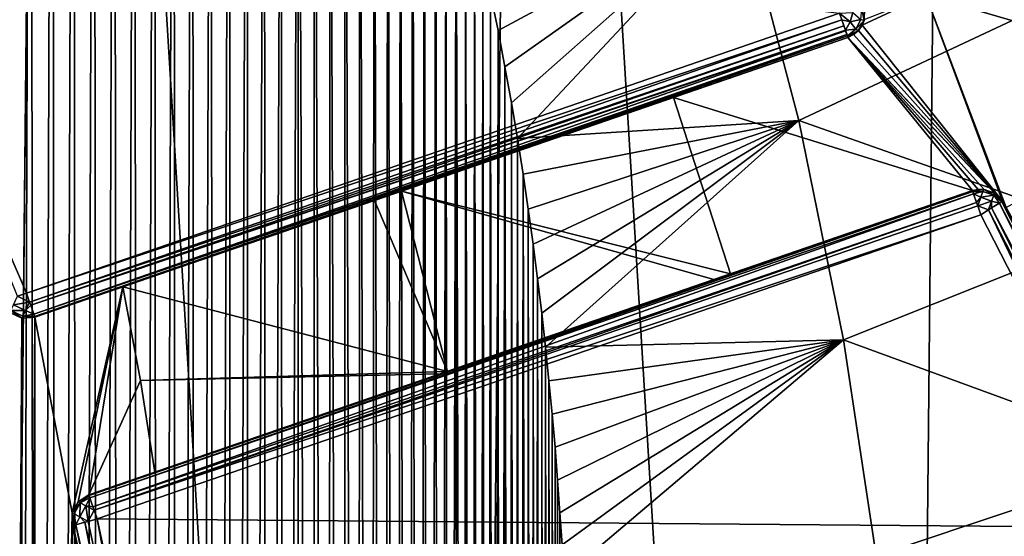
# Model space of a CAD drawing. Extents: x 0 to 500, y -78 to 1006.
# Tile 54 of 256: x 112.73 to 120.45, y -38.51 to -34.46. Entities that reach past the tile are written whole.
import ezdxf

# ---------------------------------------------------------------- set-up
doc = ezdxf.new("R2010")
doc.units = 0
doc.header["$LTSCALE"] = 65.185185
for name, color, linetype in [('252', 7, 'CONTINUOUS'), ('253', 7, 'CONTINUOUS'), ('257', 7, 'CONTINUOUS'), ('296', 7, 'CONTINUOUS'), ('297', 7, 'CONTINUOUS'), ('300', 7, 'CONTINUOUS'), ('302', 7, 'CONTINUOUS'), ('303', 7, 'CONTINUOUS'), ('314', 7, 'CONTINUOUS'), ('315', 7, 'CONTINUOUS'), ('317', 7, 'CONTINUOUS'), ('318', 7, 'CONTINUOUS'), ('326', 7, 'CONTINUOUS'), ('327', 7, 'CONTINUOUS'), ('328', 7, 'CONTINUOUS'), ('329', 7, 'CONTINUOUS'), ('334', 7, 'CONTINUOUS'), ('335', 7, 'CONTINUOUS'), ('336', 7, 'CONTINUOUS'), ('337', 7, 'CONTINUOUS'), ('338', 7, 'CONTINUOUS'), ('354', 7, 'CONTINUOUS'), ('365', 7, 'CONTINUOUS'), ('378', 7, 'CONTINUOUS')]:
    doc.layers.add(name, color=color, linetype=linetype)

msp = doc.modelspace()

# ---------------------------------------------------------------- linework, layer by layer
at = {"layer": '252', "color": 7, "linetype": 'CONTINUOUS'}
for points in [[(112.3874, -73.3231), (112.935, -18.9318), (108.9773, -17.3747), (112.3874, -73.3231)], [(112.3874, -73.3231), (116.1267, -71.2968), (112.935, -18.9318), (112.3874, -73.3231)], [(116.1267, -71.2968), (116.6327, -21.033), (112.935, -18.9318), (116.1267, -71.2968)], [(116.1267, -71.2968), (119.5419, -68.7622), (116.6327, -21.033), (116.1267, -71.2968)], [(119.5419, -68.7622), (119.9962, -23.6359), (116.6327, -21.033), (119.5419, -68.7622)], [(119.5419, -68.7622), (122.5643, -65.77), (119.9962, -23.6359), (119.5419, -68.7622)], [(122.5643, -65.77), (122.9577, -26.6883), (119.9962, -23.6359), (122.5643, -65.77)]]:
    msp.add_3dface(points, dxfattribs=at)
at = {"layer": '253', "color": 7, "linetype": 'CONTINUOUS'}
for points in [[(113.5371, -36.5581, -19), (113.1399, -38.3312, -19), (112.8463, -36.7959, -19), (113.5371, -36.5581, -19)], [(113.1863, -38.2434, -19), (113.1399, -38.3312, -19), (113.5371, -36.5581, -19), (113.1863, -38.2434, -19)], [(113.2692, -38.1888, -19), (113.1863, -38.2434, -19), (113.5371, -36.5581, -19), (113.2692, -38.1888, -19)], [(113.6754, -37.2919, -19), (113.2692, -38.1888, -19), (113.5371, -36.5581, -19), (113.6754, -37.2919, -19)], [(112.6508, -36.7585, -19), (112.7436, -36.8033, -19), (112.6508, -53.2415, -19), (112.6508, -36.7585, -19)], [(112.6508, -53.2415, -19), (112.7436, -36.8033, -19), (112.7436, -53.1967, -19), (112.6508, -53.2415, -19)], [(112.7436, -36.8033, -19), (112.8463, -36.7959, -19), (112.7436, -53.1967, -19), (112.7436, -36.8033, -19)], [(112.7436, -53.1967, -19), (112.8463, -36.7959, -19), (112.8463, -53.2041, -19), (112.7436, -53.1967, -19)], [(112.8463, -36.7959, -19), (113.1399, -38.3312, -19), (112.8463, -53.2041, -19), (112.8463, -36.7959, -19)], [(113.7865, -38.0107, -19), (113.2692, -38.1888, -19), (113.6754, -37.2919, -19), (113.7865, -38.0107, -19)], [(113.1399, -38.3312, -19), (113.1399, -51.6688, -19), (112.8463, -53.2041, -19), (113.1399, -38.3312, -19)], [(113.1414, -38.4305, -19), (113.1399, -51.6688, -19), (113.1399, -38.3312, -19), (113.1414, -38.4305, -19)], [(113.1414, -51.5695, -19), (113.1399, -51.6688, -19), (113.1414, -38.4305, -19), (113.1414, -51.5695, -19)], [(113.7134, -41.0968, -19), (113.1414, -51.5695, -19), (113.1414, -38.4305, -19), (113.7134, -41.0968, -19)]]:
    msp.add_3dface(points, dxfattribs=at)
at = {"layer": '257', "color": 7, "linetype": 'CONTINUOUS'}
for points in [[(121.4614, -33.1032, -16.1532), (122.2862, -34.9855, -16.0143), (119.8346, -34.268, -17.3611), (121.4614, -33.1032, -16.1532)], [(119.3515, -34.4609, -17.6193), (119.8346, -34.268, -17.3611), (119.3342, -34.5054, -17.6334), (119.3515, -34.4609, -17.6193)], [(119.3342, -34.5054, -17.6334), (119.8346, -34.268, -17.3611), (120.4347, -35.8863, -17.2943), (119.3342, -34.5054, -17.6334)], [(119.8346, -34.268, -17.3611), (122.2862, -34.9855, -16.0143), (120.4644, -35.9343, -17.2854), (119.8346, -34.268, -17.3611)], [(119.8346, -34.268, -17.3611), (120.4644, -35.9343, -17.2854), (120.4347, -35.8863, -17.2943), (119.8346, -34.268, -17.3611)], [(119.3059, -34.5456, -17.6516), (119.3342, -34.5054, -17.6334), (120.4347, -35.8863, -17.2943), (119.3059, -34.5456, -17.6516)], [(119.2228, -34.6003, -17.6957), (119.2681, -34.578, -17.6728), (120.4347, -35.8863, -17.2943), (119.2228, -34.6003, -17.6957)], [(119.2681, -34.578, -17.6728), (119.3059, -34.5456, -17.6516), (120.4347, -35.8863, -17.2943), (119.2681, -34.578, -17.6728)], [(117.8549, -35.0713, -18.2644), (119.2228, -34.6003, -17.6957), (120.1996, -35.8025, -17.4008), (117.8549, -35.0713, -18.2644)], [(120.1996, -35.8025, -17.4008), (119.2228, -34.6003, -17.6957), (120.2453, -35.7925, -17.3771), (120.1996, -35.8025, -17.4008)], [(120.2453, -35.7925, -17.3771), (119.2228, -34.6003, -17.6957), (120.2917, -35.7934, -17.3542), (120.2453, -35.7925, -17.3771)], [(120.2917, -35.7934, -17.3542), (119.2228, -34.6003, -17.6957), (120.3757, -35.8252, -17.3162), (120.2917, -35.7934, -17.3542)], [(120.3757, -35.8252, -17.3162), (119.2228, -34.6003, -17.6957), (120.4347, -35.8863, -17.2943), (120.3757, -35.8252, -17.3162)], [(117.8549, -35.0713, -18.2644), (118.301, -36.4562, -18.2348), (115.7222, -35.8057, -18.8161), (117.8549, -35.0713, -18.2644)], [(117.4058, -35.226, -18.413), (117.8549, -35.0713, -18.2644), (115.7222, -35.8057, -18.8161), (117.4058, -35.226, -18.413)], [(118.301, -36.4562, -18.2348), (117.8549, -35.0713, -18.2644), (120.1996, -35.8025, -17.4008), (118.301, -36.4562, -18.2348)], [(115.7222, -35.8057, -18.8161), (116.0815, -37.2205, -18.8079), (115.5093, -35.879, -18.8505), (115.7222, -35.8057, -18.8161)], [(115.7222, -35.8057, -18.8161), (118.301, -36.4562, -18.2348), (118.171, -36.501, -18.2797), (115.7222, -35.8057, -18.8161)], [(116.0815, -37.2205, -18.8079), (115.7222, -35.8057, -18.8161), (118.171, -36.501, -18.2797), (116.0815, -37.2205, -18.8079)], [(116.0815, -37.2205, -18.8079), (113.5371, -36.5581, -19), (115.5093, -35.879, -18.8505), (116.0815, -37.2205, -18.8079)], [(113.6754, -37.2919, -19), (113.5371, -36.5581, -19), (116.0815, -37.2205, -18.8079), (113.6754, -37.2919, -19)], [(113.6754, -37.2919, -19), (116.0815, -37.2205, -18.8079), (116.025, -37.2399, -18.8174), (113.6754, -37.2919, -19)], [(113.7865, -38.0107, -19), (113.6754, -37.2919, -19), (116.025, -37.2399, -18.8174), (113.7865, -38.0107, -19)]]:
    msp.add_3dface(points, dxfattribs=at)
at = {"layer": '296', "color": 7, "linetype": 'CONTINUOUS'}
for points in [[(112.7812, -36.6068, -20), (111.4526, -33.5188, -20), (119.1577, -34.4112, -20), (112.7812, -36.6068, -20)], [(120.2647, -35.9916, -20), (121.5238, -38.4467, -20), (113.3344, -38.3779, -20), (120.2647, -35.9916, -20)], [(113.3344, -38.3779, -20), (121.5238, -38.4467, -20), (113.911, -41.0655, -20), (113.3344, -38.3779, -20)], [(121.5238, -38.4467, -20), (122.3725, -41.0749, -20), (113.911, -41.0655, -20), (121.5238, -38.4467, -20)]]:
    msp.add_3dface(points, dxfattribs=at)
at = {"layer": '297', "color": 7, "linetype": 'CONTINUOUS'}
for points in [[(113.5371, -36.5581, -19), (112.8463, -36.7959, -19), (119.2228, -34.6003, -19.8), (113.5371, -36.5581, -19)], [(119.2228, -34.6003, -19.8), (112.8463, -36.7959, -19), (112.8463, -36.7959, -19.8), (119.2228, -34.6003, -19.8)], [(115.5093, -35.879, -18.8505), (113.5371, -36.5581, -19), (119.2228, -34.6003, -19.8), (115.5093, -35.879, -18.8505)], [(115.7222, -35.8057, -18.8161), (115.5093, -35.879, -18.8505), (119.2228, -34.6003, -19.8), (115.7222, -35.8057, -18.8161)], [(117.4058, -35.226, -18.413), (115.7222, -35.8057, -18.8161), (119.2228, -34.6003, -19.8), (117.4058, -35.226, -18.413)], [(117.8549, -35.0713, -18.2644), (117.4058, -35.226, -18.413), (119.2228, -34.6003, -19.8), (117.8549, -35.0713, -18.2644)], [(119.2228, -34.6003, -17.6957), (117.8549, -35.0713, -18.2644), (119.2228, -34.6003, -19.8), (119.2228, -34.6003, -17.6957)]]:
    msp.add_3dface(points, dxfattribs=at)
at = {"layer": '300', "color": 7, "linetype": 'CONTINUOUS'}
for points in [[(120.4644, -35.9343, -17.2854), (121.1371, -37.1322, -17.077), (120.4347, -35.8863, -19.8), (120.4644, -35.9343, -17.2854)], [(120.4347, -35.8863, -17.2943), (120.4644, -35.9343, -17.2854), (120.4347, -35.8863, -19.8), (120.4347, -35.8863, -17.2943)], [(120.4347, -35.8863, -19.8), (121.1371, -37.1322, -17.077), (121.7086, -38.37, -19.8), (120.4347, -35.8863, -19.8)]]:
    msp.add_3dface(points, dxfattribs=at)
at = {"layer": '302', "color": 7, "linetype": 'CONTINUOUS'}
for points in [[(113.7134, -41.0968, -19), (113.1414, -38.4305, -19), (113.7134, -41.0968, -19.8), (113.7134, -41.0968, -19)], [(113.7134, -41.0968, -19.8), (113.1414, -38.4305, -19), (113.1414, -38.4305, -19.8), (113.7134, -41.0968, -19.8)]]:
    msp.add_3dface(points, dxfattribs=at)
at = {"layer": '303', "color": 7, "linetype": 'CONTINUOUS'}
for points in [[(113.2692, -38.1888, -19.8), (118.171, -36.501, -18.2797), (120.1996, -35.8025, -19.8), (113.2692, -38.1888, -19.8)], [(118.301, -36.4562, -18.2348), (120.1996, -35.8025, -17.4008), (118.171, -36.501, -18.2797), (118.301, -36.4562, -18.2348)], [(118.171, -36.501, -18.2797), (120.1996, -35.8025, -17.4008), (120.1996, -35.8025, -19.8), (118.171, -36.501, -18.2797)], [(116.0815, -37.2205, -18.8079), (118.171, -36.501, -18.2797), (113.2692, -38.1888, -19.8), (116.0815, -37.2205, -18.8079)], [(116.025, -37.2399, -18.8174), (116.0815, -37.2205, -18.8079), (113.2692, -38.1888, -19.8), (116.025, -37.2399, -18.8174)], [(113.7865, -38.0107, -19), (116.025, -37.2399, -18.8174), (113.2692, -38.1888, -19.8), (113.7865, -38.0107, -19)], [(113.2692, -38.1888, -19), (113.7865, -38.0107, -19), (113.2692, -38.1888, -19.8), (113.2692, -38.1888, -19)]]:
    msp.add_3dface(points, dxfattribs=at)
at = {"layer": '314', "color": 7, "linetype": 'CONTINUOUS'}
for points in [[(113.1863, -38.2434, -19), (113.2692, -38.1888, -19), (113.1863, -38.2434, -19.8), (113.1863, -38.2434, -19)], [(113.2692, -38.1888, -19), (113.2692, -38.1888, -19.8), (113.1863, -38.2434, -19.8), (113.2692, -38.1888, -19)], [(113.1399, -38.3312, -19), (113.1863, -38.2434, -19), (113.1399, -38.3313, -19.8), (113.1399, -38.3312, -19)], [(113.1399, -38.3313, -19.8), (113.1863, -38.2434, -19), (113.1863, -38.2434, -19.8), (113.1399, -38.3313, -19.8)], [(113.1414, -38.4305, -19), (113.1399, -38.3312, -19), (113.1414, -38.4305, -19.8), (113.1414, -38.4305, -19)], [(113.1414, -38.4305, -19.8), (113.1399, -38.3312, -19), (113.1399, -38.3313, -19.8), (113.1414, -38.4305, -19.8)]]:
    msp.add_3dface(points, dxfattribs=at)
at = {"layer": '315', "color": 7, "linetype": 'CONTINUOUS'}
for points in [[(120.1996, -35.8025, -17.4008), (120.2453, -35.7925, -17.3771), (120.1996, -35.8025, -19.8), (120.1996, -35.8025, -17.4008)], [(120.1996, -35.8025, -19.8), (120.2453, -35.7925, -17.3771), (120.2881, -35.793, -19.8), (120.1996, -35.8025, -19.8)], [(120.2453, -35.7925, -17.3771), (120.2917, -35.7934, -17.3542), (120.2881, -35.793, -19.8), (120.2453, -35.7925, -17.3771)], [(120.2881, -35.793, -19.8), (120.2917, -35.7934, -17.3542), (120.3721, -35.8229, -19.8), (120.2881, -35.793, -19.8)], [(120.2917, -35.7934, -17.3542), (120.3757, -35.8252, -17.3162), (120.3721, -35.8229, -19.8), (120.2917, -35.7934, -17.3542)], [(120.3757, -35.8252, -17.3162), (120.4347, -35.8863, -17.2943), (120.3721, -35.8229, -19.8), (120.3757, -35.8252, -17.3162)], [(120.4347, -35.8863, -17.2943), (120.4347, -35.8863, -19.8), (120.3721, -35.8229, -19.8), (120.4347, -35.8863, -17.2943)]]:
    msp.add_3dface(points, dxfattribs=at)
at = {"layer": '317', "color": 7, "linetype": 'CONTINUOUS'}
for points in [[(112.7436, -36.8033, -19), (112.6508, -36.7585, -19), (112.7437, -36.8033, -19.8), (112.7436, -36.8033, -19)], [(112.7437, -36.8033, -19.8), (112.6508, -36.7585, -19), (112.6508, -36.7585, -19.8), (112.7437, -36.8033, -19.8)], [(112.8463, -36.7959, -19), (112.7436, -36.8033, -19), (112.8463, -36.7959, -19.8), (112.8463, -36.7959, -19)], [(112.8463, -36.7959, -19.8), (112.7436, -36.8033, -19), (112.7437, -36.8033, -19.8), (112.8463, -36.7959, -19.8)]]:
    msp.add_3dface(points, dxfattribs=at)
at = {"layer": '318', "color": 7, "linetype": 'CONTINUOUS'}
for points in [[(119.3541, -34.3733, -19.8), (119.3515, -34.4609, -17.6193), (119.3496, -34.4676, -19.8), (119.3541, -34.3733, -19.8)], [(119.3496, -34.4676, -19.8), (119.3059, -34.5456, -17.6516), (119.3023, -34.5494, -19.8), (119.3496, -34.4676, -19.8)], [(119.3342, -34.5054, -17.6334), (119.3059, -34.5456, -17.6516), (119.3496, -34.4676, -19.8), (119.3342, -34.5054, -17.6334)], [(119.3515, -34.4609, -17.6193), (119.3342, -34.5054, -17.6334), (119.3496, -34.4676, -19.8), (119.3515, -34.4609, -17.6193)], [(119.2681, -34.578, -17.6728), (119.2228, -34.6003, -17.6957), (119.3023, -34.5494, -19.8), (119.2681, -34.578, -17.6728)], [(119.2228, -34.6003, -17.6957), (119.2228, -34.6003, -19.8), (119.3023, -34.5494, -19.8), (119.2228, -34.6003, -17.6957)], [(119.3059, -34.5456, -17.6516), (119.2681, -34.578, -17.6728), (119.3023, -34.5494, -19.8), (119.3059, -34.5456, -17.6516)]]:
    msp.add_3dface(points, dxfattribs=at)
at = {"layer": '326', "color": 7, "linetype": 'CONTINUOUS'}
msp.add_3dface([(111.4526, -33.5188, -20), (112.7812, -36.6068, -20), (112.7114, -36.6315, -19.9858), (111.4526, -33.5188, -20)], dxfattribs=at)
at = {"layer": '327', "color": 7, "linetype": 'CONTINUOUS'}
for points in [[(112.7114, -36.6315, -19.9858), (112.8054, -36.6769, -19.9857), (112.68, -36.6981, -19.9464), (112.7114, -36.6315, -19.9858)], [(112.8054, -36.6769, -19.9857), (112.7728, -36.7429, -19.9463), (112.68, -36.6981, -19.9464), (112.8054, -36.6769, -19.9857)], [(112.7114, -36.6315, -19.9858), (112.7812, -36.6068, -20), (112.8054, -36.6769, -19.9857), (112.7114, -36.6315, -19.9858)], [(112.8054, -36.6769, -19.9857), (112.8138, -36.7014, -19.9732), (112.7728, -36.7429, -19.9463), (112.8054, -36.6769, -19.9857)], [(112.7437, -36.8033, -19.8), (112.6508, -36.7585, -19.8), (112.6584, -36.7426, -19.8805), (112.7437, -36.8033, -19.8)], [(112.68, -36.6981, -19.9464), (112.7728, -36.7429, -19.9463), (112.6584, -36.7426, -19.8805), (112.68, -36.6981, -19.9464)], [(112.7513, -36.7875, -19.8805), (112.7437, -36.8033, -19.8), (112.6584, -36.7426, -19.8805), (112.7513, -36.7875, -19.8805)], [(112.7728, -36.7429, -19.9463), (112.7513, -36.7875, -19.8805), (112.6584, -36.7426, -19.8805), (112.7728, -36.7429, -19.9463)], [(112.7728, -36.7429, -19.9463), (112.8376, -36.7706, -19.8999), (112.7513, -36.7875, -19.8805), (112.7728, -36.7429, -19.9463)], [(112.8138, -36.7014, -19.9732), (112.8376, -36.7706, -19.8999), (112.7728, -36.7429, -19.9463), (112.8138, -36.7014, -19.9732)], [(112.8463, -36.7959, -19.8), (112.7437, -36.8033, -19.8), (112.7513, -36.7875, -19.8805), (112.8463, -36.7959, -19.8)], [(112.8376, -36.7706, -19.8999), (112.8441, -36.7895, -19.8517), (112.7513, -36.7875, -19.8805), (112.8376, -36.7706, -19.8999)], [(112.8441, -36.7895, -19.8517), (112.8463, -36.7959, -19.8), (112.7513, -36.7875, -19.8805), (112.8441, -36.7895, -19.8517)]]:
    msp.add_3dface(points, dxfattribs=at)
at = {"layer": '328', "color": 7, "linetype": 'CONTINUOUS'}
for points in [[(112.7812, -36.6068, -20), (119.1577, -34.4112, -20), (119.1752, -34.462, -19.9926), (112.7812, -36.6068, -20)], [(112.8054, -36.6769, -19.9857), (112.7812, -36.6068, -20), (119.1752, -34.462, -19.9926), (112.8054, -36.6769, -19.9857)], [(119.1914, -34.5091, -19.9711), (112.8054, -36.6769, -19.9857), (119.1752, -34.462, -19.9926), (119.1914, -34.5091, -19.9711)], [(112.8138, -36.7014, -19.9732), (112.8054, -36.6769, -19.9857), (119.1914, -34.5091, -19.9711), (112.8138, -36.7014, -19.9732)], [(119.2035, -34.5442, -19.9422), (112.8138, -36.7014, -19.9732), (119.1914, -34.5091, -19.9711), (119.2035, -34.5442, -19.9422)], [(119.2051, -34.549, -19.937), (112.8138, -36.7014, -19.9732), (119.2035, -34.5442, -19.9422), (119.2051, -34.549, -19.937)], [(112.8376, -36.7706, -19.8999), (112.8138, -36.7014, -19.9732), (119.2051, -34.549, -19.937), (112.8376, -36.7706, -19.8999)], [(119.2153, -34.5784, -19.8935), (112.8376, -36.7706, -19.8999), (119.2051, -34.549, -19.937), (119.2153, -34.5784, -19.8935)], [(119.2191, -34.5894, -19.867), (112.8376, -36.7706, -19.8999), (119.2153, -34.5784, -19.8935), (119.2191, -34.5894, -19.867)], [(112.8441, -36.7895, -19.8517), (112.8376, -36.7706, -19.8999), (119.2191, -34.5894, -19.867), (112.8441, -36.7895, -19.8517)], [(119.2228, -34.6003, -19.8), (112.8441, -36.7895, -19.8517), (119.2191, -34.5894, -19.867), (119.2228, -34.6003, -19.8)], [(119.2228, -34.6003, -19.8), (112.8463, -36.7959, -19.8), (112.8441, -36.7895, -19.8517), (119.2228, -34.6003, -19.8)]]:
    msp.add_3dface(points, dxfattribs=at)
at = {"layer": '329', "color": 7, "linetype": 'CONTINUOUS'}
for points in [[(119.2394, -34.4796, -19.9693), (119.1577, -34.4112, -20), (119.2621, -34.4045, -19.9704), (119.2394, -34.4796, -19.9693)], [(119.1752, -34.462, -19.9926), (119.1577, -34.4112, -20), (119.2394, -34.4796, -19.9693), (119.1752, -34.462, -19.9926)], [(119.3239, -34.46, -19.9), (119.2394, -34.4796, -19.9693), (119.2621, -34.4045, -19.9704), (119.3239, -34.46, -19.9)], [(119.3324, -34.3767, -19.8911), (119.3496, -34.4676, -19.8), (119.3239, -34.46, -19.9), (119.3324, -34.3767, -19.8911)], [(119.3541, -34.3733, -19.8), (119.3496, -34.4676, -19.8), (119.3324, -34.3767, -19.8911), (119.3541, -34.3733, -19.8)], [(119.2035, -34.5442, -19.9422), (119.1914, -34.5091, -19.9711), (119.1752, -34.462, -19.9926), (119.2035, -34.5442, -19.9422)], [(119.2035, -34.5442, -19.9422), (119.1752, -34.462, -19.9926), (119.2394, -34.4796, -19.9693), (119.2035, -34.5442, -19.9422)], [(119.286, -34.5347, -19.8911), (119.2035, -34.5442, -19.9422), (119.2394, -34.4796, -19.9693), (119.286, -34.5347, -19.8911)], [(119.3239, -34.46, -19.9), (119.286, -34.5347, -19.8911), (119.2394, -34.4796, -19.9693), (119.3239, -34.46, -19.9)], [(119.3239, -34.46, -19.9), (119.3496, -34.4676, -19.8), (119.286, -34.5347, -19.8911), (119.3239, -34.46, -19.9)], [(119.3496, -34.4676, -19.8), (119.3023, -34.5494, -19.8), (119.286, -34.5347, -19.8911), (119.3496, -34.4676, -19.8)], [(119.2191, -34.5894, -19.867), (119.2035, -34.5442, -19.9422), (119.286, -34.5347, -19.8911), (119.2191, -34.5894, -19.867)], [(119.2191, -34.5894, -19.867), (119.2051, -34.549, -19.937), (119.2035, -34.5442, -19.9422), (119.2191, -34.5894, -19.867)], [(119.2191, -34.5894, -19.867), (119.2153, -34.5784, -19.8935), (119.2051, -34.549, -19.937), (119.2191, -34.5894, -19.867)], [(119.3023, -34.5494, -19.8), (119.2191, -34.5894, -19.867), (119.286, -34.5347, -19.8911), (119.3023, -34.5494, -19.8)], [(119.3023, -34.5494, -19.8), (119.2228, -34.6003, -19.8), (119.2191, -34.5894, -19.867), (119.3023, -34.5494, -19.8)]]:
    msp.add_3dface(points, dxfattribs=at)
at = {"layer": '334', "color": 7, "linetype": 'CONTINUOUS'}
for points in [[(120.412, -35.9004, -19.9), (121.6545, -38.3925, -19.9414), (120.3497, -35.9389, -19.9732), (120.412, -35.9004, -19.9)], [(120.429, -35.8899, -19.8517), (121.6945, -38.3759, -19.8765), (120.412, -35.9004, -19.9), (120.429, -35.8899, -19.8517)], [(121.6945, -38.3759, -19.8765), (121.6545, -38.3925, -19.9414), (120.412, -35.9004, -19.9), (121.6945, -38.3759, -19.8765)], [(120.4347, -35.8863, -19.8), (121.6945, -38.3759, -19.8765), (120.429, -35.8899, -19.8517), (120.4347, -35.8863, -19.8)], [(120.4347, -35.8863, -19.8), (121.7086, -38.37, -19.8), (121.6945, -38.3759, -19.8765), (120.4347, -35.8863, -19.8)], [(121.5238, -38.4467, -20), (120.2647, -35.9916, -20), (120.3263, -35.9534, -19.9864), (121.5238, -38.4467, -20)], [(120.3497, -35.9389, -19.9732), (121.5945, -38.4173, -19.9848), (120.3263, -35.9534, -19.9864), (120.3497, -35.9389, -19.9732)], [(121.5945, -38.4173, -19.9848), (121.5238, -38.4467, -20), (120.3263, -35.9534, -19.9864), (121.5945, -38.4173, -19.9848)], [(121.6545, -38.3925, -19.9414), (121.5945, -38.4173, -19.9848), (120.3497, -35.9389, -19.9732), (121.6545, -38.3925, -19.9414)]]:
    msp.add_3dface(points, dxfattribs=at)
at = {"layer": '335', "color": 7, "linetype": 'CONTINUOUS'}
for points in [[(120.1996, -35.8025, -19.8), (120.2881, -35.793, -19.8), (120.2823, -35.8092, -19.8801), (120.1996, -35.8025, -19.8)], [(120.2018, -35.8089, -19.8517), (120.1996, -35.8025, -19.8), (120.2823, -35.8092, -19.8801), (120.2018, -35.8089, -19.8517)], [(120.2083, -35.8278, -19.9), (120.2018, -35.8089, -19.8517), (120.2823, -35.8092, -19.8801), (120.2083, -35.8278, -19.9)], [(120.266, -35.855, -19.946), (120.2083, -35.8278, -19.9), (120.2823, -35.8092, -19.8801), (120.266, -35.855, -19.946)], [(120.2322, -35.897, -19.9732), (120.2083, -35.8278, -19.9), (120.266, -35.855, -19.946), (120.2322, -35.897, -19.9732)], [(120.266, -35.855, -19.946), (120.2823, -35.8092, -19.8801), (120.3664, -35.8391, -19.8801), (120.266, -35.855, -19.946)], [(120.2823, -35.8092, -19.8801), (120.2881, -35.793, -19.8), (120.3664, -35.8391, -19.8801), (120.2823, -35.8092, -19.8801)], [(120.2881, -35.793, -19.8), (120.3721, -35.8229, -19.8), (120.3664, -35.8391, -19.8801), (120.2881, -35.793, -19.8)], [(120.3721, -35.8229, -19.8), (120.429, -35.8899, -19.8517), (120.3664, -35.8391, -19.8801), (120.3721, -35.8229, -19.8)], [(120.3721, -35.8229, -19.8), (120.4347, -35.8863, -19.8), (120.429, -35.8899, -19.8517), (120.3721, -35.8229, -19.8)], [(120.2411, -35.923, -19.9864), (120.2322, -35.897, -19.9732), (120.266, -35.855, -19.946), (120.2411, -35.923, -19.9864)], [(120.2411, -35.923, -19.9864), (120.266, -35.855, -19.946), (120.35, -35.8849, -19.9461), (120.2411, -35.923, -19.9864)], [(120.3263, -35.9534, -19.9864), (120.2411, -35.923, -19.9864), (120.35, -35.8849, -19.9461), (120.3263, -35.9534, -19.9864)], [(120.35, -35.8849, -19.9461), (120.266, -35.855, -19.946), (120.3664, -35.8391, -19.8801), (120.35, -35.8849, -19.9461)], [(120.3497, -35.9389, -19.9732), (120.3263, -35.9534, -19.9864), (120.35, -35.8849, -19.9461), (120.3497, -35.9389, -19.9732)], [(120.412, -35.9004, -19.9), (120.3497, -35.9389, -19.9732), (120.35, -35.8849, -19.9461), (120.412, -35.9004, -19.9)], [(120.412, -35.9004, -19.9), (120.35, -35.8849, -19.9461), (120.3664, -35.8391, -19.8801), (120.412, -35.9004, -19.9)], [(120.429, -35.8899, -19.8517), (120.412, -35.9004, -19.9), (120.3664, -35.8391, -19.8801), (120.429, -35.8899, -19.8517)], [(120.3263, -35.9534, -19.9864), (120.2647, -35.9916, -20), (120.2411, -35.923, -19.9864), (120.3263, -35.9534, -19.9864)]]:
    msp.add_3dface(points, dxfattribs=at)
at = {"layer": '336', "color": 7, "linetype": 'CONTINUOUS'}
for points in [[(113.2692, -38.1888, -19.8), (120.1996, -35.8025, -19.8), (120.2018, -35.8089, -19.8517), (113.2692, -38.1888, -19.8)], [(113.2692, -38.1888, -19.8), (120.2018, -35.8089, -19.8517), (113.2715, -38.1952, -19.8517), (113.2692, -38.1888, -19.8)], [(113.2715, -38.1952, -19.8517), (120.2018, -35.8089, -19.8517), (113.278, -38.2141, -19.9), (113.2715, -38.1952, -19.8517)], [(120.2018, -35.8089, -19.8517), (120.2083, -35.8278, -19.9), (113.278, -38.2141, -19.9), (120.2018, -35.8089, -19.8517)], [(113.278, -38.2141, -19.9), (120.2083, -35.8278, -19.9), (113.3018, -38.2833, -19.9732), (113.278, -38.2141, -19.9)], [(120.2083, -35.8278, -19.9), (120.2322, -35.897, -19.9732), (113.3018, -38.2833, -19.9732), (120.2083, -35.8278, -19.9)], [(113.3018, -38.2833, -19.9732), (120.2322, -35.897, -19.9732), (113.3104, -38.3084, -19.986), (113.3018, -38.2833, -19.9732)], [(120.2322, -35.897, -19.9732), (120.2411, -35.923, -19.9864), (113.3104, -38.3084, -19.986), (120.2322, -35.897, -19.9732)], [(120.2411, -35.923, -19.9864), (120.2647, -35.9916, -20), (113.3104, -38.3084, -19.986), (120.2411, -35.923, -19.9864)], [(120.2647, -35.9916, -20), (113.3344, -38.3779, -20), (113.3104, -38.3084, -19.986), (120.2647, -35.9916, -20)]]:
    msp.add_3dface(points, dxfattribs=at)
at = {"layer": '337', "color": 7, "linetype": 'CONTINUOUS'}
for points in [[(113.1863, -38.2434, -19.8), (113.2692, -38.1888, -19.8), (113.2715, -38.1952, -19.8517), (113.1863, -38.2434, -19.8)], [(113.1863, -38.2434, -19.8), (113.2715, -38.1952, -19.8517), (113.2018, -38.2516, -19.8804), (113.1863, -38.2434, -19.8)], [(113.2715, -38.1952, -19.8517), (113.278, -38.2141, -19.9), (113.2018, -38.2516, -19.8804), (113.2715, -38.1952, -19.8517)], [(113.278, -38.2141, -19.9), (113.2453, -38.2746, -19.9463), (113.2018, -38.2516, -19.8804), (113.278, -38.2141, -19.9)], [(113.278, -38.2141, -19.9), (113.3018, -38.2833, -19.9732), (113.2453, -38.2746, -19.9463), (113.278, -38.2141, -19.9)], [(113.1399, -38.3313, -19.8), (113.1863, -38.2434, -19.8), (113.2018, -38.2516, -19.8804), (113.1399, -38.3313, -19.8)], [(113.1553, -38.3394, -19.8804), (113.1399, -38.3313, -19.8), (113.2018, -38.2516, -19.8804), (113.1553, -38.3394, -19.8804)], [(113.1988, -38.3625, -19.9462), (113.1553, -38.3394, -19.8804), (113.2018, -38.2516, -19.8804), (113.1988, -38.3625, -19.9462)], [(113.2453, -38.2746, -19.9463), (113.1988, -38.3625, -19.9462), (113.2018, -38.2516, -19.8804), (113.2453, -38.2746, -19.9463)], [(113.2633, -38.3973, -19.9859), (113.1988, -38.3625, -19.9462), (113.2453, -38.2746, -19.9463), (113.2633, -38.3973, -19.9859)], [(113.3018, -38.2833, -19.9732), (113.3104, -38.3084, -19.986), (113.2453, -38.2746, -19.9463), (113.3018, -38.2833, -19.9732)], [(113.3104, -38.3084, -19.986), (113.2633, -38.3973, -19.9859), (113.2453, -38.2746, -19.9463), (113.3104, -38.3084, -19.986)], [(113.1414, -38.4305, -19.8), (113.1399, -38.3313, -19.8), (113.1553, -38.3394, -19.8804), (113.1414, -38.4305, -19.8)], [(113.1479, -38.4287, -19.8517), (113.1414, -38.4305, -19.8), (113.1553, -38.3394, -19.8804), (113.1479, -38.4287, -19.8517)], [(113.1672, -38.4234, -19.8999), (113.1479, -38.4287, -19.8517), (113.1553, -38.3394, -19.8804), (113.1672, -38.4234, -19.8999)], [(113.1988, -38.3625, -19.9462), (113.1672, -38.4234, -19.8999), (113.1553, -38.3394, -19.8804), (113.1988, -38.3625, -19.9462)], [(113.2378, -38.4042, -19.9732), (113.1672, -38.4234, -19.8999), (113.1988, -38.3625, -19.9462), (113.2378, -38.4042, -19.9732)], [(113.2633, -38.3973, -19.9859), (113.2378, -38.4042, -19.9732), (113.1988, -38.3625, -19.9462), (113.2633, -38.3973, -19.9859)], [(113.3104, -38.3084, -19.986), (113.3344, -38.3779, -20), (113.2633, -38.3973, -19.9859), (113.3104, -38.3084, -19.986)]]:
    msp.add_3dface(points, dxfattribs=at)
at = {"layer": '338', "color": 7, "linetype": 'CONTINUOUS'}
for points in [[(113.2633, -38.3973, -19.9859), (113.3344, -38.3779, -20), (113.8354, -41.0775, -19.9848), (113.2633, -38.3973, -19.9859)], [(113.3344, -38.3779, -20), (113.911, -41.0655, -20), (113.8354, -41.0775, -19.9848), (113.3344, -38.3779, -20)], [(113.7134, -41.0968, -19.8), (113.1414, -38.4305, -19.8), (113.1479, -38.4287, -19.8517), (113.7134, -41.0968, -19.8)], [(113.1479, -38.4287, -19.8517), (113.1672, -38.4234, -19.8999), (113.7285, -41.0944, -19.8765), (113.1479, -38.4287, -19.8517)], [(113.7134, -41.0968, -19.8), (113.1479, -38.4287, -19.8517), (113.7285, -41.0944, -19.8765), (113.7134, -41.0968, -19.8)], [(113.1672, -38.4234, -19.8999), (113.2378, -38.4042, -19.9732), (113.7713, -41.0876, -19.9414), (113.1672, -38.4234, -19.8999)], [(113.1672, -38.4234, -19.8999), (113.7713, -41.0876, -19.9414), (113.7285, -41.0944, -19.8765), (113.1672, -38.4234, -19.8999)], [(113.2378, -38.4042, -19.9732), (113.2633, -38.3973, -19.9859), (113.8354, -41.0775, -19.9848), (113.2378, -38.4042, -19.9732)], [(113.2378, -38.4042, -19.9732), (113.8354, -41.0775, -19.9848), (113.7713, -41.0876, -19.9414), (113.2378, -38.4042, -19.9732)]]:
    msp.add_3dface(points, dxfattribs=at)
at = {"layer": '354', "color": 7, "linetype": 'CONTINUOUS'}
for points in [[(112.8158, -25.8708, 20), (112.6453, -25.6397, 20), (112.6847, -66, 20), (112.8158, -25.8708, 20)], [(112.8535, -65.7614, 20), (112.8158, -25.8708, 20), (112.6847, -66, 20), (112.8535, -65.7614, 20)], [(112.9838, -26.1058, 20), (112.8158, -25.8708, 20), (112.8535, -65.7614, 20), (112.9838, -26.1058, 20)], [(113.0196, -65.5189, 20), (112.9838, -26.1058, 20), (112.8535, -65.7614, 20), (113.0196, -65.5189, 20)], [(113.1491, -26.3447, 20), (112.9838, -26.1058, 20), (113.0196, -65.5189, 20), (113.1491, -26.3447, 20)], [(113.1831, -65.2724, 20), (113.1491, -26.3447, 20), (113.0196, -65.5189, 20), (113.1831, -65.2724, 20)], [(113.3119, -26.5876, 20), (113.1491, -26.3447, 20), (113.1831, -65.2724, 20), (113.3119, -26.5876, 20)], [(113.3438, -65.0219, 20), (113.3119, -26.5876, 20), (113.1831, -65.2724, 20), (113.3438, -65.0219, 20)], [(113.4719, -26.8344, 20), (113.3119, -26.5876, 20), (113.3438, -65.0219, 20), (113.4719, -26.8344, 20)], [(113.5017, -64.7676, 20), (113.4719, -26.8344, 20), (113.3438, -65.0219, 20), (113.5017, -64.7676, 20)], [(113.6291, -27.0852, 20), (113.4719, -26.8344, 20), (113.5017, -64.7676, 20), (113.6291, -27.0852, 20)], [(113.6567, -64.5094, 20), (113.6291, -27.0852, 20), (113.5017, -64.7676, 20), (113.6567, -64.5094, 20)], [(113.7836, -27.3399, 20), (113.6291, -27.0852, 20), (113.6567, -64.5094, 20), (113.7836, -27.3399, 20)], [(113.8087, -64.2472, 20), (113.7836, -27.3399, 20), (113.6567, -64.5094, 20), (113.8087, -64.2472, 20)], [(113.9352, -27.5985, 20), (113.7836, -27.3399, 20), (113.8087, -64.2472, 20), (113.9352, -27.5985, 20)], [(113.9578, -63.9812, 20), (113.9352, -27.5985, 20), (113.8087, -64.2472, 20), (113.9578, -63.9812, 20)], [(114.0838, -27.861, 20), (113.9352, -27.5985, 20), (113.9578, -63.9812, 20), (114.0838, -27.861, 20)], [(114.1038, -63.7112, 20), (114.0838, -27.861, 20), (113.9578, -63.9812, 20), (114.1038, -63.7112, 20)], [(114.2294, -28.1274, 20), (114.0838, -27.861, 20), (114.1038, -63.7112, 20), (114.2294, -28.1274, 20)], [(114.2467, -63.4374, 20), (114.2294, -28.1274, 20), (114.1038, -63.7112, 20), (114.2467, -63.4374, 20)], [(114.372, -28.3978, 20), (114.2294, -28.1274, 20), (114.2467, -63.4374, 20), (114.372, -28.3978, 20)], [(114.3865, -63.1597, 20), (114.372, -28.3978, 20), (114.2467, -63.4374, 20), (114.3865, -63.1597, 20)], [(114.5115, -28.672, 20), (114.372, -28.3978, 20), (114.3865, -63.1597, 20), (114.5115, -28.672, 20)], [(114.523, -62.8781, 20), (114.5115, -28.672, 20), (114.3865, -63.1597, 20), (114.523, -62.8781, 20)], [(114.6478, -28.9502, 20), (114.5115, -28.672, 20), (114.523, -62.8781, 20), (114.6478, -28.9502, 20)], [(114.6562, -62.5926, 20), (114.6478, -28.9502, 20), (114.523, -62.8781, 20), (114.6562, -62.5926, 20)], [(114.7809, -29.2322, 20), (114.6478, -28.9502, 20), (114.6562, -62.5926, 20), (114.7809, -29.2322, 20)], [(114.7862, -62.3031, 20), (114.7809, -29.2322, 20), (114.6562, -62.5926, 20), (114.7862, -62.3031, 20)], [(114.9107, -29.5182, 20), (114.7809, -29.2322, 20), (114.7862, -62.3031, 20), (114.9107, -29.5182, 20)], [(114.9127, -62.0098, 20), (114.9107, -29.5182, 20), (114.7862, -62.3031, 20), (114.9127, -62.0098, 20)], [(115.0371, -29.8081, 20), (114.9107, -29.5182, 20), (115.0359, -61.7125, 20), (115.0371, -29.8081, 20)], [(115.0359, -61.7125, 20), (114.9107, -29.5182, 20), (114.9127, -62.0098, 20), (115.0359, -61.7125, 20)], [(115.1549, -61.4127, 20), (115.0371, -29.8081, 20), (115.0359, -61.7125, 20), (115.1549, -61.4127, 20)], [(115.1602, -30.102, 20), (115.0371, -29.8081, 20), (115.1549, -61.4127, 20), (115.1602, -30.102, 20)], [(115.2691, -61.1128, 20), (115.1602, -30.102, 20), (115.1549, -61.4127, 20), (115.2691, -61.1128, 20)], [(115.2799, -30.3999, 20), (115.1602, -30.102, 20), (115.2691, -61.1128, 20), (115.2799, -30.3999, 20)], [(115.3782, -60.8136, 20), (115.2799, -30.3999, 20), (115.2691, -61.1128, 20), (115.3782, -60.8136, 20)], [(115.3958, -30.701, 20), (115.2799, -30.3999, 20), (115.3782, -60.8136, 20), (115.3958, -30.701, 20)], [(115.4823, -60.5152, 20), (115.3958, -30.701, 20), (115.3782, -60.8136, 20), (115.4823, -60.5152, 20)], [(115.5071, -31.0033, 20), (115.3958, -30.701, 20), (115.4823, -60.5152, 20), (115.5071, -31.0033, 20)], [(115.5817, -60.2176, 20), (115.5071, -31.0033, 20), (115.4823, -60.5152, 20), (115.5817, -60.2176, 20)], [(115.6135, -31.3051, 20), (115.5071, -31.0033, 20), (115.5817, -60.2176, 20), (115.6135, -31.3051, 20)], [(115.6764, -59.9211, 20), (115.6135, -31.3051, 20), (115.5817, -60.2176, 20), (115.6764, -59.9211, 20)], [(115.7148, -31.6062, 20), (115.6135, -31.3051, 20), (115.6764, -59.9211, 20), (115.7148, -31.6062, 20)], [(115.7664, -59.6257, 20), (115.7148, -31.6062, 20), (115.6764, -59.9211, 20), (115.7664, -59.6257, 20)], [(115.8113, -31.9065, 20), (115.7148, -31.6062, 20), (115.7664, -59.6257, 20), (115.8113, -31.9065, 20)], [(115.852, -59.3317, 20), (115.8113, -31.9065, 20), (115.7664, -59.6257, 20), (115.852, -59.3317, 20)], [(115.903, -32.2058, 20), (115.8113, -31.9065, 20), (115.852, -59.3317, 20), (115.903, -32.2058, 20)], [(115.9332, -59.0391, 20), (115.903, -32.2058, 20), (115.852, -59.3317, 20), (115.9332, -59.0391, 20)], [(115.99, -32.5039, 20), (115.903, -32.2058, 20), (115.9332, -59.0391, 20), (115.99, -32.5039, 20)], [(116.0102, -58.7481, 20), (115.99, -32.5039, 20), (115.9332, -59.0391, 20), (116.0102, -58.7481, 20)], [(116.0725, -32.8007, 20), (115.99, -32.5039, 20), (116.0102, -58.7481, 20), (116.0725, -32.8007, 20)], [(116.0831, -58.4587, 20), (116.0725, -32.8007, 20), (116.0102, -58.7481, 20), (116.0831, -58.4587, 20)], [(116.1506, -33.096, 20), (116.0725, -32.8007, 20), (116.0831, -58.4587, 20), (116.1506, -33.096, 20)], [(116.1521, -58.171, 20), (116.1506, -33.096, 20), (116.0831, -58.4587, 20), (116.1521, -58.171, 20)], [(116.2244, -33.3898, 20), (116.1506, -33.096, 20), (116.2171, -57.8852, 20), (116.2244, -33.3898, 20)], [(116.2171, -57.8852, 20), (116.1506, -33.096, 20), (116.1521, -58.171, 20), (116.2171, -57.8852, 20)], [(116.2785, -57.6012, 20), (116.2244, -33.3898, 20), (116.2171, -57.8852, 20), (116.2785, -57.6012, 20)], [(116.294, -33.6819, 20), (116.2244, -33.3898, 20), (116.2785, -57.6012, 20), (116.294, -33.6819, 20)], [(116.3362, -57.3192, 20), (116.294, -33.6819, 20), (116.2785, -57.6012, 20), (116.3362, -57.3192, 20)], [(116.3595, -33.9722, 20), (116.294, -33.6819, 20), (116.3362, -57.3192, 20), (116.3595, -33.9722, 20)], [(116.3905, -57.0392, 20), (116.3595, -33.9722, 20), (116.3362, -57.3192, 20), (116.3905, -57.0392, 20)], [(116.4212, -34.2607, 20), (116.3595, -33.9722, 20), (116.3905, -57.0392, 20), (116.4212, -34.2607, 20)], [(116.4414, -56.7612, 20), (116.4212, -34.2607, 20), (116.3905, -57.0392, 20), (116.4414, -56.7612, 20)], [(116.4791, -34.5472, 20), (116.4212, -34.2607, 20), (116.4414, -56.7612, 20), (116.4791, -34.5472, 20)], [(116.4891, -56.4854, 20), (116.4791, -34.5472, 20), (116.4414, -56.7612, 20), (116.4891, -56.4854, 20)], [(116.5333, -34.8317, 20), (116.4791, -34.5472, 20), (116.4891, -56.4854, 20), (116.5333, -34.8317, 20)], [(116.5337, -56.2117, 20), (116.5333, -34.8317, 20), (116.4891, -56.4854, 20), (116.5337, -56.2117, 20)], [(116.584, -35.1141, 20), (116.5333, -34.8317, 20), (116.5754, -55.9402, 20), (116.584, -35.1141, 20)], [(116.5754, -55.9402, 20), (116.5333, -34.8317, 20), (116.5337, -56.2117, 20), (116.5754, -55.9402, 20)], [(116.6142, -55.6709, 20), (116.584, -35.1141, 20), (116.5754, -55.9402, 20), (116.6142, -55.6709, 20)], [(116.6313, -35.3944, 20), (116.584, -35.1141, 20), (116.6142, -55.6709, 20), (116.6313, -35.3944, 20)], [(116.6502, -55.4038, 20), (116.6313, -35.3944, 20), (116.6142, -55.6709, 20), (116.6502, -55.4038, 20)], [(116.6754, -35.6726, 20), (116.6313, -35.3944, 20), (116.6502, -55.4038, 20), (116.6754, -35.6726, 20)], [(116.6837, -55.139, 20), (116.6754, -35.6726, 20), (116.6502, -55.4038, 20), (116.6837, -55.139, 20)], [(116.7164, -35.9485, 20), (116.6754, -35.6726, 20), (116.7147, -54.8765, 20), (116.7164, -35.9485, 20)], [(116.7147, -54.8765, 20), (116.6754, -35.6726, 20), (116.6837, -55.139, 20), (116.7147, -54.8765, 20)], [(116.7433, -54.6164, 20), (116.7164, -35.9485, 20), (116.7147, -54.8765, 20), (116.7433, -54.6164, 20)], [(116.7543, -36.2222, 20), (116.7164, -35.9485, 20), (116.7433, -54.6164, 20), (116.7543, -36.2222, 20)], [(116.7697, -54.3586, 20), (116.7543, -36.2222, 20), (116.7433, -54.6164, 20), (116.7697, -54.3586, 20)], [(116.7894, -36.4937, 20), (116.7543, -36.2222, 20), (116.7697, -54.3586, 20), (116.7894, -36.4937, 20)], [(116.7939, -54.1031, 20), (116.7894, -36.4937, 20), (116.7697, -54.3586, 20), (116.7939, -54.1031, 20)], [(116.8218, -36.7629, 20), (116.7894, -36.4937, 20), (116.8162, -53.8498, 20), (116.8218, -36.7629, 20)], [(116.8162, -53.8498, 20), (116.7894, -36.4937, 20), (116.7939, -54.1031, 20), (116.8162, -53.8498, 20)], [(116.8365, -53.5989, 20), (116.8218, -36.7629, 20), (116.8162, -53.8498, 20), (116.8365, -53.5989, 20)], [(116.8515, -37.0297, 20), (116.8218, -36.7629, 20), (116.8365, -53.5989, 20), (116.8515, -37.0297, 20)], [(116.8551, -53.3501, 20), (116.8515, -37.0297, 20), (116.8365, -53.5989, 20), (116.8551, -53.3501, 20)], [(116.8787, -37.2943, 20), (116.8515, -37.0297, 20), (116.872, -53.1036, 20), (116.8787, -37.2943, 20)], [(116.872, -53.1036, 20), (116.8515, -37.0297, 20), (116.8551, -53.3501, 20), (116.872, -53.1036, 20)], [(116.8873, -52.8592, 20), (116.8787, -37.2943, 20), (116.872, -53.1036, 20), (116.8873, -52.8592, 20)], [(116.9035, -37.5566, 20), (116.8787, -37.2943, 20), (116.9011, -52.6169, 20), (116.9035, -37.5566, 20)], [(116.9011, -52.6169, 20), (116.8787, -37.2943, 20), (116.8873, -52.8592, 20), (116.9011, -52.6169, 20)], [(116.9135, -52.3768, 20), (116.9035, -37.5566, 20), (116.9011, -52.6169, 20), (116.9135, -52.3768, 20)], [(116.9261, -37.8166, 20), (116.9035, -37.5566, 20), (116.9246, -52.1387, 20), (116.9261, -37.8166, 20)], [(116.9246, -52.1387, 20), (116.9035, -37.5566, 20), (116.9135, -52.3768, 20), (116.9246, -52.1387, 20)], [(116.9345, -51.9026, 20), (116.9261, -37.8166, 20), (116.9246, -52.1387, 20), (116.9345, -51.9026, 20)], [(116.9465, -38.0743, 20), (116.9261, -37.8166, 20), (116.9433, -51.6685, 20), (116.9465, -38.0743, 20)], [(116.9433, -51.6685, 20), (116.9261, -37.8166, 20), (116.9345, -51.9026, 20), (116.9433, -51.6685, 20)], [(116.951, -51.4363, 20), (116.9465, -38.0743, 20), (116.9433, -51.6685, 20), (116.951, -51.4363, 20)], [(116.9648, -38.3297, 20), (116.9465, -38.0743, 20), (116.9637, -50.9775, 20), (116.9648, -38.3297, 20)], [(116.9637, -50.9775, 20), (116.9465, -38.0743, 20), (116.9578, -51.2059, 20), (116.9637, -50.9775, 20)], [(116.9578, -51.2059, 20), (116.9465, -38.0743, 20), (116.951, -51.4363, 20), (116.9578, -51.2059, 20)], [(116.9688, -50.7507, 20), (116.9648, -38.3297, 20), (116.9637, -50.9775, 20), (116.9688, -50.7507, 20)], [(116.9812, -38.5828, 20), (116.9648, -38.3297, 20), (116.9798, -50.0808, 20), (116.9812, -38.5828, 20)], [(116.9798, -50.0808, 20), (116.9648, -38.3297, 20), (116.9768, -50.3025, 20), (116.9798, -50.0808, 20)], [(116.9768, -50.3025, 20), (116.9648, -38.3297, 20), (116.9731, -50.5258, 20), (116.9768, -50.3025, 20)], [(116.9731, -50.5258, 20), (116.9648, -38.3297, 20), (116.9688, -50.7507, 20), (116.9731, -50.5258, 20)]]:
    msp.add_3dface(points, dxfattribs=at)
at = {"layer": '365', "color": 7, "linetype": 'CONTINUOUS'}
for points in [[(116.4212, -34.2607, 20), (116.4791, -34.5472, 20), (118.3839, -33.5215, 19.8148), (116.4212, -34.2607, 20)], [(116.4791, -34.5472, 20), (116.5333, -34.8317, 20), (118.3839, -33.5215, 19.8148), (116.4791, -34.5472, 20)], [(116.5333, -34.8317, 20), (116.584, -35.1141, 20), (118.3839, -33.5215, 19.8148), (116.5333, -34.8317, 20)], [(116.584, -35.1141, 20), (116.6313, -35.3944, 20), (118.3839, -33.5215, 19.8148), (116.584, -35.1141, 20)], [(118.3839, -33.5215, 19.8148), (116.6313, -35.3944, 20), (118.8381, -35.2536, 19.8025), (118.3839, -33.5215, 19.8148)], [(118.3839, -33.5215, 19.8148), (118.8381, -35.2536, 19.8025), (120.8008, -34.3315, 19.2213), (118.3839, -33.5215, 19.8148)], [(120.8008, -34.3315, 19.2213), (118.8381, -35.2536, 19.8025), (121.3149, -36.1268, 19.1706), (120.8008, -34.3315, 19.2213)], [(116.6313, -35.3944, 20), (116.6754, -35.6726, 20), (118.8381, -35.2536, 19.8025), (116.6313, -35.3944, 20)], [(116.6754, -35.6726, 20), (116.7164, -35.9485, 20), (118.8381, -35.2536, 19.8025), (116.6754, -35.6726, 20)], [(116.7164, -35.9485, 20), (116.7543, -36.2222, 20), (118.8381, -35.2536, 19.8025), (116.7164, -35.9485, 20)], [(116.7543, -36.2222, 20), (116.7894, -36.4937, 20), (118.8381, -35.2536, 19.8025), (116.7543, -36.2222, 20)], [(116.7894, -36.4937, 20), (116.8218, -36.7629, 20), (118.8381, -35.2536, 19.8025), (116.7894, -36.4937, 20)], [(116.8218, -36.7629, 20), (116.8515, -37.0297, 20), (118.8381, -35.2536, 19.8025), (116.8218, -36.7629, 20)], [(118.8381, -35.2536, 19.8025), (116.8515, -37.0297, 20), (119.1873, -36.9736, 19.7895), (118.8381, -35.2536, 19.8025)], [(118.8381, -35.2536, 19.8025), (119.1873, -36.9736, 19.7895), (121.3149, -36.1268, 19.1706), (118.8381, -35.2536, 19.8025)], [(121.3149, -36.1268, 19.1706), (119.1873, -36.9736, 19.7895), (121.7296, -37.9037, 19.1172), (121.3149, -36.1268, 19.1706)], [(116.8515, -37.0297, 20), (116.8787, -37.2943, 20), (119.1873, -36.9736, 19.7895), (116.8515, -37.0297, 20)], [(116.8787, -37.2943, 20), (116.9035, -37.5566, 20), (119.1873, -36.9736, 19.7895), (116.8787, -37.2943, 20)], [(116.9035, -37.5566, 20), (116.9261, -37.8166, 20), (119.1873, -36.9736, 19.7895), (116.9035, -37.5566, 20)], [(116.9261, -37.8166, 20), (116.9465, -38.0743, 20), (119.1873, -36.9736, 19.7895), (116.9261, -37.8166, 20)], [(116.9465, -38.0743, 20), (116.9648, -38.3297, 20), (119.1873, -36.9736, 19.7895), (116.9465, -38.0743, 20)], [(116.9648, -38.3297, 20), (116.9812, -38.5828, 20), (119.1873, -36.9736, 19.7895), (116.9648, -38.3297, 20)], [(116.9812, -38.5828, 20), (116.9958, -38.8336, 20), (119.1873, -36.9736, 19.7895), (116.9812, -38.5828, 20)], [(119.1873, -36.9736, 19.7895), (116.9958, -38.8336, 20), (119.4458, -38.6688, 19.7758), (119.1873, -36.9736, 19.7895)], [(119.1873, -36.9736, 19.7895), (119.4458, -38.6688, 19.7758), (121.7296, -37.9037, 19.1172), (119.1873, -36.9736, 19.7895)], [(121.7296, -37.9037, 19.1172), (119.4458, -38.6688, 19.7758), (122.0578, -39.6459, 19.0616), (121.7296, -37.9037, 19.1172)]]:
    msp.add_3dface(points, dxfattribs=at)
at = {"layer": '378', "color": 7, "linetype": 'CONTINUOUS'}
for points in [[(108.9774, -17.3747), (112.9351, -18.9319), (112.3875, -73.3231), (108.9774, -17.3747)], [(112.9351, -18.9319), (116.1268, -71.2968), (112.3875, -73.3231), (112.9351, -18.9319)], [(112.9351, -18.9319), (116.6328, -21.033), (116.1268, -71.2968), (112.9351, -18.9319)], [(116.6328, -21.033), (119.5419, -68.7621), (116.1268, -71.2968), (116.6328, -21.033)], [(116.6328, -21.033), (119.9962, -23.6359), (119.5419, -68.7621), (116.6328, -21.033)], [(119.9962, -23.6359), (122.5643, -65.77), (119.5419, -68.7621), (119.9962, -23.6359)], [(119.9962, -23.6359), (122.9577, -26.6883), (122.5643, -65.77), (119.9962, -23.6359)]]:
    msp.add_3dface(points, dxfattribs=at)

doc.saveas('drawing.dxf')
